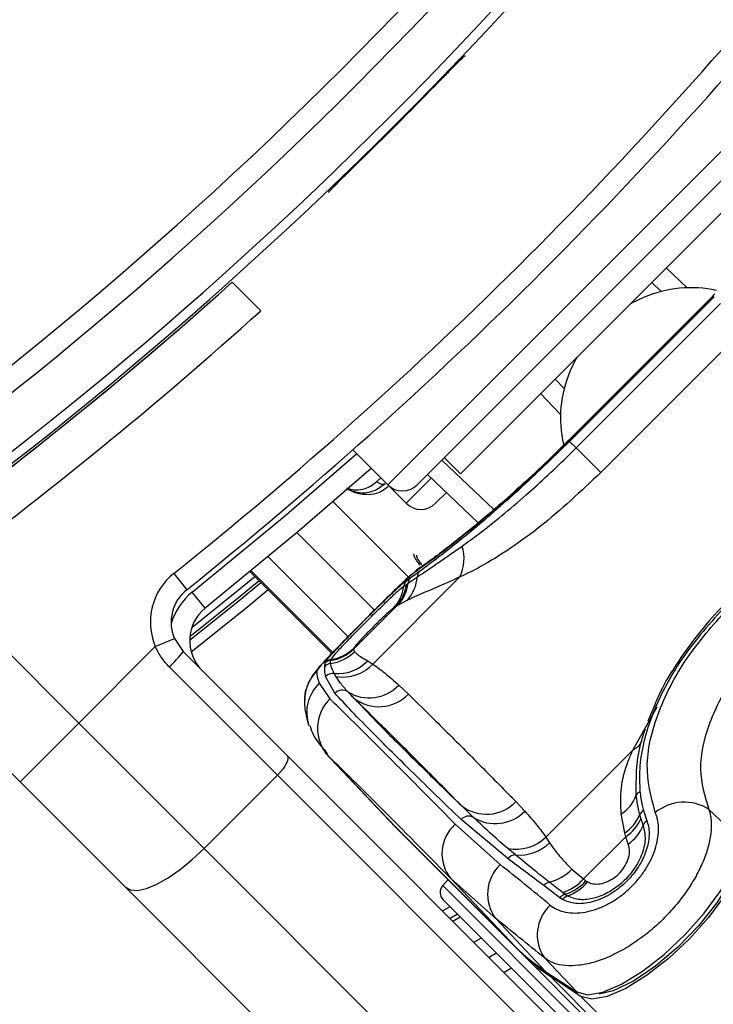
# Model space of a CAD drawing. Header units: millimetres. Extents: x 20 to 22981, y 40 to 19992.
# Tile 87 of 153: x 6835 to 6902, y 14519 to 14613. Entities that reach past the tile are written whole.
import ezdxf

# ---------------------------------------------------------------- set-up
doc = ezdxf.new("R2010")
doc.units = ezdxf.units.MM
doc.header["$LTSCALE"] = 2

msp = doc.modelspace()

# ---------------------------------------------------------------- linework, layer by layer
at = {"color": 7, "linetype": 'Continuous', "lineweight": 25}
for p, q in [((6878.063, 14609.971), (6878.127, 14609.972)), ((6873.476, 14568.645), (6906.286, 14601.454)), ((6864.959, 14596.804), (6864.959, 14596.867)), ((6905.225, 14597.283), (6877.648, 14569.705)), ((6858.397, 14585.421), (6855.635, 14588.183)), ((6897.016, 14587.269), (6896.09, 14588.147)), ((6902.183, 14587.05), (6901.995, 14586.862)), ((6902.003, 14586.854), (6888.076, 14572.927)), ((6902.033, 14586.824), (6888.106, 14572.897)), ((6888.174, 14572.83), (6902.101, 14586.756)), ((6888.804, 14572.2), (6902.73, 14586.127)), ((6902.003, 14586.853), (6902.033, 14586.824)), ((6905.109, 14583.748), (6891.183, 14569.821)), ((6886.783, 14578.84), (6887.662, 14577.914)), ((6888.069, 14572.935), (6887.498, 14572.367)), ((6888.174, 14572.83), (6888.804, 14572.2)), ((6867.282, 14572.01), (6870.647, 14568.645)), ((6891.183, 14569.821), (6888.804, 14572.2)), ((6876.092, 14571.261), (6877.648, 14569.705)), ((6879.368, 14564.982), (6874.465, 14569.634)), ((6870.647, 14568.645), (6872.432, 14566.86)), ((6876.296, 14567.897), (6875.261, 14566.861)), ((6826.842, 14559.7), (6840.854, 14545.688)), ((6850.013, 14560.095), (6851.262, 14558.533)), ((6857.375, 14560.257), (6865.244, 14552.389)), ((6877.599, 14559.768), (6869.206, 14551.375)), ((6872.459, 14559.42), (6872.852, 14559.697)), ((6872.198, 14558.877), (6872.451, 14559.053)), ((6872.451, 14559.053), (6872.601, 14559.157)), ((6853.047, 14556.749), (6851.798, 14558.311)), ((6867.357, 14552.822), (6871.43, 14556.895)), ((6871.43, 14556.895), (6871.151, 14556.708)), ((6871.593, 14557.004), (6871.43, 14556.895)), ((6872.553, 14557.536), (6871.593, 14557.004)), ((6835.197, 14540.031), (6820.738, 14554.49)), ((6848.235, 14553.069), (6850.077, 14553.849)), ((6850.077, 14553.849), (6850.932, 14552.581)), ((6848.235, 14553.069), (6840.854, 14545.688)), ((6867.365, 14552.871), (6867.357, 14552.822)), ((6867.377, 14552.905), (6867.365, 14552.871)), ((6850.932, 14552.581), (6860.948, 14542.564)), ((6867.357, 14552.822), (6867.432, 14552.56)), ((6860.018, 14540.666), (6849.584, 14551.1)), ((6864.565, 14551.144), (6864.605, 14551.482)), ((6864.605, 14551.482), (6864.629, 14551.542)), ((6865.149, 14551.711), (6865.157, 14551.76)), ((6865.157, 14551.76), (6865.178, 14551.814)), ((6868.71, 14551.686), (6869.206, 14551.375)), ((6865.554, 14548.559), (6864.658, 14550.177)), ((6865.655, 14550.168), (6865.491, 14550.458)), ((6864.025, 14549.515), (6865.059, 14548.021)), ((6871.712, 14549.339), (6872.631, 14548.481)), ((6896.385, 14547.453), (6895.718, 14545.861)), ((6835.197, 14540.031), (6840.854, 14545.688)), ((6840.854, 14545.688), (6852.947, 14533.595)), ((6860.948, 14542.564), (6920.922, 14482.59)), ((6864.576, 14542.86), (6870.771, 14536.31)), ((6864.938, 14542.488), (6871.133, 14535.937)), ((6885.889, 14534.692), (6894.282, 14543.085)), ((6860.018, 14540.666), (6852.947, 14533.595)), ((6919.992, 14480.692), (6860.018, 14540.666)), ((6845.355, 14529.873), (6835.197, 14540.031)), ((6882.995, 14538.117), (6883.854, 14537.198)), ((6893.494, 14535.102), (6893.157, 14536.931)), ((6894.93, 14536.828), (6895.036, 14536.468)), ((6895.296, 14537.252), (6895.625, 14536.254)), ((6901.606, 14537.364), (6904.613, 14534.515)), ((6871.133, 14535.937), (6882.925, 14524.146)), ((6871.133, 14535.937), (6871.144, 14535.927)), ((6871.144, 14535.927), (6882.935, 14524.135)), ((6877.15, 14535.931), (6881.498, 14532.042)), ((6882.212, 14532.624), (6877.721, 14536.393)), ((6895.036, 14536.468), (6895.265, 14535.81)), ((6883.323, 14523.725), (6871.531, 14535.517)), ((6893.591, 14534.733), (6893.494, 14535.102)), ((6885.889, 14534.692), (6886.253, 14534.143)), ((6893.591, 14534.733), (6889.519, 14530.661)), ((6893.838, 14534.021), (6893.591, 14534.733)), ((6852.947, 14533.595), (6912.921, 14473.621)), ((6882.972, 14532.976), (6882.226, 14533.598)), ((6888.396, 14531.596), (6889.519, 14530.661)), ((6876.455, 14530.593), (6875.951, 14530.033)), ((6881.05, 14526.849), (6876.73, 14530.696)), ((6876.73, 14530.696), (6882.925, 14524.146)), ((6889.519, 14530.661), (6889.753, 14530.483)), ((6905.329, 14469.899), (6845.355, 14529.873)), ((6887.235, 14528.853), (6885.686, 14530.023)), ((6887.737, 14529.18), (6887.501, 14529.359)), ((6875.987, 14528.657), (6890.081, 14514.563)), ((6887.492, 14528.682), (6887.235, 14528.853)), ((6876.906, 14526.607), (6877.621, 14527.022)), ((6881.05, 14526.849), (6885.896, 14521.726)), ((6878.957, 14524.555), (6879.671, 14524.973)), ((6881.131, 14523.513), (6880.419, 14523.093)), ((6882.925, 14524.146), (6882.935, 14524.135)), ((6883.323, 14523.725), (7162.138, 14244.91)), ((6885.762, 14523.045), (6888.862, 14519.768)), ((6882.591, 14522.053), (6881.88, 14521.632)), ((6885.896, 14521.726), (6888.862, 14519.768)), ((6885.989, 14521.648), (6888.954, 14519.69)), ((6889.26, 14519.348), (6886.294, 14521.305)), ((6886.294, 14521.305), (7930.77, 13476.829))]:
    msp.add_line(p, q, dxfattribs=at)
at = {"color": 8, "linetype": 'Continuous', "lineweight": 25}
for p, q in [((6870.647, 14568.645), (6906.286, 14604.283)), ((6897.488, 14589.545), (6899.506, 14587.63)), ((6887.3, 14575.424), (6885.385, 14577.442)), ((6888.077, 14572.927), (6888.106, 14572.897)), ((6875.863, 14571.032), (6880.884, 14566.268)), ((6869.604, 14568.968), (6869.964, 14569.328)), ((6872.432, 14566.86), (6874.845, 14569.274)), ((6865.385, 14567.011), (6872.657, 14559.739)), ((6861.898, 14564.028), (6869.365, 14556.561)), ((6859.121, 14561.7), (6866.815, 14554.005)), ((6857.376, 14560.258), (6865.244, 14552.389)), ((6865.343, 14552.493), (6857.487, 14560.35)), ((6894.282, 14543.085), (6896.618, 14547.238)), ((6864.938, 14542.488), (6864.787, 14542.706)), ((6890.751, 14515.233), (6875.951, 14530.033)), ((6875.934, 14527.579), (6876.651, 14527.993)), ((6877.382, 14527.262), (6876.666, 14526.847)), ((6889.26, 14519.348), (8151.148, 13257.459))]:
    msp.add_line(p, q, dxfattribs=at)
at = {"color": 7, "linetype": 'Continuous', "lineweight": 25, "flags": 128}
for points in [[(6895.305, 14586.696), (6894.157, 14586.149), (6894.014, 14586.071)], [(6888.859, 14580.917), (6888.781, 14580.774), (6888.234, 14579.625)], [(6869.063, 14570.229), (6861.957, 14564.078), (6853.047, 14556.749)], [(6851.545, 14553.672), (6856.328, 14557.508), (6858.414, 14559.218)], [(6860.948, 14542.564), (6861.015, 14542.443), (6861.026, 14542.272), (6860.979, 14542.057), (6860.876, 14541.808), (6860.722, 14541.534), (6860.522, 14541.244), (6860.284, 14540.952), (6860.018, 14540.666)], [(6870.771, 14536.31), (6870.801, 14536.279), (6871.133, 14535.937)], [(6870.971, 14536.101), (6871.198, 14535.858), (6871.531, 14535.517)], [(6888.862, 14519.768), (6889.912, 14519.494), (6891.386, 14519.752), (6893.186, 14520.526), (6895.196, 14521.766), (6897.286, 14523.39), (6899.32, 14525.295), (6901.166, 14527.355), (6902.705, 14529.438), (6903.836, 14531.408), (6904.486, 14533.138), (6904.613, 14534.515)], [(6905.034, 14534.116), (6904.907, 14532.737), (6904.256, 14531.004), (6903.123, 14529.031), (6901.582, 14526.945), (6899.734, 14524.882), (6897.696, 14522.975), (6895.603, 14521.348), (6893.59, 14520.107), (6891.787, 14519.331), (6890.312, 14519.073), (6889.26, 14519.348)], [(6845.355, 14529.873), (6845.841, 14529.604), (6846.526, 14529.563), (6847.383, 14529.752), (6848.38, 14530.162), (6849.478, 14530.779), (6850.634, 14531.578), (6851.806, 14532.529), (6852.947, 14533.595)], [(6904.586, 14533.627), (6904.415, 14532.282), (6903.661, 14530.438), (6902.371, 14528.349), (6900.647, 14526.176), (6898.624, 14524.091), (6896.461, 14522.256), (6894.326, 14520.817), (6892.389, 14519.886), (6891.024, 14519.55)], [(6885.896, 14521.726), (6885.981, 14521.653), (6885.989, 14521.648)], [(6888.862, 14519.768), (6888.947, 14519.696), (6888.954, 14519.69)]]:
    msp.add_lwpolyline(points, dxfattribs=at)
at = {"color": 8, "linetype": 'Continuous', "lineweight": 25, "flags": 128}
for points in [[(6851.798, 14558.311), (6860.665, 14565.605), (6867.646, 14571.646)], [(6873.854, 14560.72), (6873.817, 14560.695), (6873.274, 14560.235)], [(6851.753, 14554.899), (6856.425, 14558.662), (6857.823, 14559.81)], [(6858.238, 14559.394), (6856.41, 14557.895), (6851.562, 14554.002)], [(6859.124, 14558.508), (6856.959, 14556.733), (6851.7, 14552.521)]]:
    msp.add_lwpolyline(points, dxfattribs=at)
at = {"color": 7, "linetype": 'Continuous', "lineweight": 25}
for centre, radius, start, end in [((6779.289, 14695.641), 202, 335.42677, 114.57323), ((6588.795, 14886.136), 392.331, 303.6328, 326.3672), ((6588.795, 14886.136), 394.415, 303.6328, 326.3672), ((6588.795, 14886.136), 398.862, 303.6328, 326.3672), ((6588.795, 14886.136), 399.777, 303.6328, 326.3672), ((6591.482, 14883.449), 414, 308.64351, 321.35649), ((6591.482, 14883.449), 416, 308.64351, 321.35649), ((6588.795, 14886.136), 399.86, 314.24538, 315.75462), ((6588.795, 14886.136), 400, 303.6328, 311.84714), ((6899.866, 14576.1), 11.537, 77.57908, 113.28737), ((6587.689, 14885.31), 404, 306.29644, 312.07236), ((6588.795, 14886.136), 400, 303.6328, 310.85259), ((6898.823, 14575.066), 11.529, 156.70562, 192.7686), ((6872.062, 14570.059), 2, 225, 315), ((6873.846, 14568.275), 2, 225, 315), ((6873.867, 14561.552), 4.137, 334.45211, 16.68675), ((6853.76, 14555.409), 6, 128.64351, 202.95834), ((6869.706, 14560.047), 3.795, 318.58943, 355.72049), ((6873.525, 14559.055), 0.93, 136.37838, 173.68207), ((6874.369, 14559.734), 0.878, 137.60229, 178.05066), ((6853.76, 14555.409), 4, 128.64351, 202.95834), ((6868.391, 14559.377), 3.84, 315.95981, 352.51974), ((6868.697, 14559.508), 3.782, 316.28289, 353.0911), ((6868.844, 14559.602), 3.783, 316.60268, 353.24452), ((6873.145, 14558.755), 0.955, 135.89214, 172.64581), ((6855.545, 14553.625), 4, 128.64351, 225), ((6864.551, 14555.713), 3.999, 278.72159, 314.71223), ((6864.606, 14555.73), 3.957, 278.31618, 314.43799), ((6842.35, 14559.039), 10.741, 312.33767, 323.03389), ((6864.59, 14555.413), 4.027, 277.86463, 314.89314), ((6864.543, 14555.666), 4.001, 278.70091, 314.69828), ((6865.269, 14550.431), 1.002, 97.29543, 134.61303), ((6865.308, 14550.772), 0.999, 98.69045, 134.71141), ((6865.32, 14550.837), 0.987, 98.25329, 134.4573), ((6865.821, 14554.425), 3.981, 265.24198, 316.53946), ((6866.313, 14554.062), 3.949, 260.41675, 317.11862), ((6866.598, 14547.829), 3.979, 134.78539, 178.70913), ((6865.364, 14549.456), 1.009, 82.81376, 134.38898), ((6868.864, 14552.017), 3.909, 238.28482, 316.76278), ((6866.263, 14547.857), 0.998, 56.77808, 135.26366), ((6869.794, 14551.165), 3.906, 232.01316, 316.5911), ((6867.843, 14545.192), 3.969, 134.53875, 222.95073), ((6891.251, 14539.934), 3.557, 302.41093, 339.29018), ((6895.349, 14538.337), 0.842, 117.42489, 156.26645), ((6880.157, 14540.816), 3.916, 232.02145, 316.42955), ((6899.231, 14533.631), 4.425, 57.53622, 129.0591), ((6878.44, 14535.742), 0.97, 60.96364, 137.89219), ((6881.004, 14539.973), 3.978, 238.25351, 315.76203), ((6891.354, 14538.342), 3.883, 303.44094, 337.04942), ((6895.809, 14536.439), 0.961, 122.22594, 156.12593), ((6879.655, 14533.096), 3.783, 131.4596, 219.36279), ((6891.412, 14538.015), 3.94, 303.58957, 336.88929), ((6891.49, 14537.357), 4.08, 305.13419, 337.71075), ((6896.204, 14535.418), 1.017, 124.71579, 157.36131), ((6882.999, 14537.688), 4.163, 259.29241, 313.96486), ((6883.325, 14537.18), 4.219, 265.20879, 313.95768), ((6882.986, 14531.948), 1.028, 90.77151, 138.85846), ((6884.168, 14529.196), 3.903, 133.17459, 216.97114), ((6885.179, 14534.711), 4.478, 283.33703, 315.92973), ((6886.517, 14529.285), 1.111, 105.90957, 138.37856), ((6886.153, 14533.665), 4.512, 287.38417, 318.2505), ((6886.38, 14533.491), 4.52, 287.47342, 318.26682), ((6886.521, 14533.124), 4.35, 289.48419, 320.95897), ((6876.694, 14529.364), 1, 138, 225), ((6888.08, 14528.104), 1.129, 107.65591, 138.44393), ((6888.338, 14528.001), 1.086, 109.73782, 141.2283), ((6888.926, 14525.272), 3.869, 132.38368, 215.1453), ((6896.329, 14537.569), 18.97, 225.04205, 236.63391), ((6896.728, 14537.15), 18.972, 225.04205, 236.63391)]:
    msp.add_arc(centre, radius, start, end, dxfattribs=at)
at = {"color": 8, "linetype": 'Continuous', "lineweight": 25}
for centre, radius, start, end in [((6855.545, 14553.625), 6, 128.64351, 164.4516), ((6866.795, 14546.687), 3.958, 134.40754, 198.81242), ((6893.197, 14545.147), 2.33, 297.76423, 323.77615)]:
    msp.add_arc(centre, radius, start, end, dxfattribs=at)
at = {"color": 7, "linetype": 'Continuous', "lineweight": 25}
for centre, major_axis, ratio, start_param, end_param in [((6972.971, 14431.371), (-108.975, 119.844), 0.055229, 0.058825, 0.125695), ((6974.454, 14432.854), (-111.663, 117.156), 0.008717, 5.779513, 6.090173), ((6971.557, 14430.096), (-108.835, 114.328), 0.008938, 5.779523, 6.090184), ((6972.971, 14431.371), (-114.321, 114.498), 0.072841, 5.64234, 5.70921), ((6970.148, 14428.552), (-111.493, 111.67), 0.074687, 5.642343, 5.709213)]:
    msp.add_ellipse(centre, major_axis=major_axis, ratio=ratio, start_param=start_param, end_param=end_param, dxfattribs=at)
for points, knots in [([(6875.238, 14607.14), (6875.552, 14607.462), (6876.18, 14608.106), (6877.02, 14608.961), (6877.659, 14609.601), (6877.997, 14609.927), (6878.045, 14609.959), (6878.063, 14609.971)], [0, 0, 0, 0, 0.217103, 0.434207, 0.651285, 0.868325, 1, 1, 1, 1]), ([(6864.959, 14596.867), (6864.991, 14596.909), (6865.056, 14596.992), (6865.554, 14597.497), (6866.286, 14598.222), (6867.08, 14599), (6867.595, 14599.502), (6867.79, 14599.692)], [0, 0, 0, 0, 0.2170511, 0.4341034, 0.6511343, 0.8681856, 1, 1, 1, 1]), ([(6888.106, 14572.897), (6886.51, 14571.348), (6883.307, 14568.242), (6878.809, 14564.409), (6875.124, 14561.526), (6873.895, 14560.669), (6873.274, 14560.235)], [0, 0, 0, 0, 0.2460387, 0.4933441, 0.7436901, 1, 1, 1, 1]), ([(6873.72, 14560.326), (6874.111, 14560.616), (6875.396, 14561.568), (6878.512, 14564.014), (6883.214, 14568.018), (6886.522, 14571.227), (6888.174, 14572.83)], [0, 0, 0, 0, 0.1290831, 0.4243381, 0.7125613, 1, 1, 1, 1]), ([(6887.498, 14572.367), (6887.238, 14572.106), (6886.172, 14571.037), (6884.26, 14569.248), (6881.873, 14567.097), (6879.631, 14565.182), (6877.627, 14563.549), (6875.938, 14562.233), (6874.598, 14561.237), (6874.102, 14560.893), (6873.853, 14560.72)], [0, 0, 0, 0, 0.0433352, 0.1779687, 0.3131993, 0.4485094, 0.5851875, 0.722529, 0.8611928, 1, 1, 1, 1]), ([(6877.83, 14562.74), (6878.347, 14563.117), (6880.232, 14564.494), (6883.766, 14567.405), (6887.014, 14570.421), (6888.591, 14571.988), (6888.804, 14572.2)], [0, 0, 0, 0, 0.159037, 0.579884, 0.943274, 1, 1, 1, 1]), ([(6869.604, 14568.968), (6869.674, 14568.909), (6869.814, 14568.789), (6870.059, 14568.707), (6870.256, 14568.709), (6870.35, 14568.755), (6870.385, 14568.773)], [0, 0, 0, 0, 0.279636, 0.559272, 0.838908, 1, 1, 1, 1]), ([(6891.183, 14569.821), (6889.258, 14568.015), (6886.381, 14565.315), (6882.444, 14562.464), (6879.807, 14560.811), (6878.258, 14560.079), (6877.599, 14559.768)], [0, 0, 0, 0, 0.4193721, 0.6268455, 0.841167, 1, 1, 1, 1]), ([(6866.693, 14568.322), (6866.72, 14568.302), (6866.961, 14568.126), (6867.568, 14567.929), (6868.419, 14567.838), (6869.457, 14568.049), (6870.034, 14568.499), (6870.385, 14568.773)], [0, 0, 0, 0, 0.019593, 0.174111, 0.402339, 0.637038, 1, 1, 1, 1]), ([(6873.491, 14559.764), (6873.755, 14559.941), (6874.863, 14560.682), (6876.547, 14561.85), (6877.83, 14562.74)], [0, 0, 0, 0, 0.238761, 1, 1, 1, 1]), ([(6873.118, 14561.998), (6873.195, 14561.77), (6873.326, 14561.379), (6873.621, 14561.05), (6873.744, 14560.913)], [0, 0, 0, 0, 0.582959, 1, 1, 1, 1]), ([(6873.86, 14560.722), (6873.848, 14560.715), (6873.615, 14560.571), (6873.216, 14560.231), (6872.451, 14559.576), (6871.333, 14558.504), (6870.002, 14557.199), (6869.039, 14556.238), (6868.602, 14555.802)], [0, 0, 0, 0, 0.006151, 0.126783, 0.343161, 0.567957, 0.803808, 1, 1, 1, 1]), ([(6877.599, 14559.768), (6876.819, 14559.413), (6875.237, 14558.694), (6873.624, 14558.039), (6872.843, 14557.673), (6872.553, 14557.536)], [0, 0, 0, 0, 0.3790061, 0.7687831, 1, 1, 1, 1]), ([(6872.601, 14559.157), (6872.789, 14559.287), (6873.059, 14559.472), (6873.39, 14559.696), (6873.491, 14559.764)], [0, 0, 0, 0, 0.696657, 1, 1, 1, 1]), ([(6872.852, 14559.697), (6873.04, 14559.832), (6873.304, 14560.021), (6873.628, 14560.258), (6873.72, 14560.326)], [0, 0, 0, 0, 0.71409, 1, 1, 1, 1]), ([(6864.629, 14551.542), (6864.724, 14551.683), (6864.916, 14551.964), (6865.769, 14552.895), (6866.942, 14554.107), (6868.289, 14555.466), (6869.604, 14556.774), (6870.784, 14557.928), (6871.76, 14558.848), (6872.256, 14559.274), (6872.432, 14559.401), (6872.459, 14559.42)], [0, 0, 0, 0, 0.128772, 0.257506, 0.386957, 0.507462, 0.621373, 0.734927, 0.852016, 0.977201, 1, 1, 1, 1]), ([(6865.178, 14551.814), (6865.275, 14551.955), (6865.468, 14552.238), (6866.331, 14553.172), (6867.456, 14554.331), (6868.668, 14555.552), (6869.823, 14556.697), (6870.843, 14557.687), (6871.707, 14558.494), (6872.029, 14558.746), (6872.198, 14558.877)], [0, 0, 0, 0, 0.14005, 0.280395, 0.409802, 0.528506, 0.640305, 0.752924, 0.870839, 1, 1, 1, 1]), ([(6871.151, 14556.708), (6871.112, 14556.68), (6870.994, 14556.597), (6870.687, 14556.335), (6870.221, 14555.905), (6869.696, 14555.401), (6869.106, 14554.817), (6868.504, 14554.203), (6867.948, 14553.614), (6867.524, 14553.135), (6867.426, 14552.981), (6867.377, 14552.905)], [0, 0, 0, 0, 0.061845, 0.1849, 0.290127, 0.388407, 0.48934, 0.604425, 0.718225, 0.859767, 1, 1, 1, 1]), ([(6903.6, 14557.404), (6902.056, 14555.694), (6898.964, 14552.268), (6895.95, 14546.575), (6894.821, 14542.143), (6894.928, 14539.798), (6894.961, 14539.084)], [0, 0, 0, 0, 0.287424, 0.575721, 0.870977, 1, 1, 1, 1]), ([(6896.442, 14537.067), (6896.038, 14538.563), (6895.231, 14541.547), (6896.644, 14547.047), (6899.595, 14552.492), (6902.485, 14555.673), (6903.84, 14557.164)], [0, 0, 0, 0, 0.263204, 0.524727, 0.777185, 1, 1, 1, 1]), ([(6903.364, 14557.36), (6903.17, 14557.167), (6902.15, 14556.15), (6900.413, 14554.124), (6898.375, 14551.268), (6897.008, 14548.997), (6896.497, 14547.731), (6896.385, 14547.453)], [0, 0, 0, 0, 0.064531, 0.339586, 0.628569, 0.91851, 1, 1, 1, 1]), ([(6868.602, 14555.802), (6868.544, 14555.744), (6868.007, 14555.21), (6866.971, 14554.166), (6865.657, 14552.83), (6864.538, 14551.658), (6863.819, 14550.835), (6863.269, 14550.131), (6862.829, 14549.192), (6862.602, 14548.451), (6862.645, 14547.996), (6862.654, 14547.899)], [0, 0, 0, 0, 0.019489, 0.18052, 0.341758, 0.509074, 0.6918, 0.81673, 0.891072, 0.976876, 1, 1, 1, 1]), ([(6868.108, 14555.307), (6867.619, 14554.816), (6866.612, 14553.805), (6865.299, 14552.459), (6864.299, 14551.385), (6863.846, 14550.824), (6863.807, 14550.694), (6863.795, 14550.653)], [0, 0, 0, 0, 0.205185, 0.42219, 0.649845, 0.891012, 1, 1, 1, 1]), ([(6907.146, 14553.858), (6906.062, 14552.659), (6903.754, 14550.105), (6901.451, 14545.673), (6900.437, 14541.137), (6901.216, 14538.625), (6901.606, 14537.364)], [0, 0, 0, 0, 0.223488, 0.476086, 0.737075, 1, 1, 1, 1]), ([(6849.584, 14551.1), (6849.449, 14551.242), (6849.179, 14551.527), (6848.821, 14552.004), (6848.497, 14552.516), (6848.323, 14552.884), (6848.235, 14553.069)], [0, 0, 0, 0, 0.244592, 0.491236, 0.744461, 1, 1, 1, 1]), ([(6867.432, 14552.56), (6867.51, 14552.482), (6867.746, 14552.245), (6868.324, 14551.91), (6868.71, 14551.686)], [0, 0, 0, 0, 0.3319634, 1, 1, 1, 1]), ([(6864.658, 14550.177), (6864.626, 14550.354), (6864.562, 14550.706), (6864.564, 14550.998), (6864.565, 14551.144)], [0, 0, 0, 0, 0.499862, 1, 1, 1, 1]), ([(6865.141, 14551.424), (6865.137, 14551.495), (6865.131, 14551.594), (6865.145, 14551.686), (6865.149, 14551.711)], [0, 0, 0, 0, 0.722931, 1, 1, 1, 1]), ([(6865.491, 14550.458), (6865.376, 14550.694), (6865.203, 14551.049), (6865.157, 14551.33), (6865.141, 14551.424)], [0, 0, 0, 0, 0.6659876, 1, 1, 1, 1]), ([(6869.206, 14551.375), (6869.593, 14551.093), (6870.468, 14550.456), (6871.266, 14549.74), (6871.712, 14549.339)], [0, 0, 0, 0, 0.441401, 1, 1, 1, 1]), ([(6866.809, 14548.692), (6866.556, 14548.972), (6866.106, 14549.47), (6865.793, 14549.956), (6865.655, 14550.168)], [0, 0, 0, 0, 0.562494, 1, 1, 1, 1]), ([(6877.721, 14536.393), (6876.11, 14537.948), (6872.888, 14541.06), (6869.536, 14544.395), (6867.082, 14546.904), (6866.064, 14548.007), (6865.554, 14548.559)], [0, 0, 0, 0, 0.287942, 0.575885, 0.787474, 1, 1, 1, 1]), ([(6867.39, 14548.086), (6867.281, 14548.201), (6867.083, 14548.409), (6866.894, 14548.604), (6866.809, 14548.692)], [0, 0, 0, 0, 0.550084, 1, 1, 1, 1]), ([(6867.39, 14548.086), (6868.384, 14547.04), (6870.191, 14545.137), (6873.892, 14541.465), (6876.591, 14538.849), (6877.747, 14537.729)], [0, 0, 0, 0, 0.411197, 0.74781, 1, 1, 1, 1]), ([(6877.747, 14537.729), (6877.499, 14537.982), (6876.098, 14539.41), (6873.532, 14542.001), (6870.326, 14545.199), (6868.271, 14547.22), (6867.39, 14548.086)], [0, 0, 0, 0, 0.072703, 0.409757, 0.746813, 1, 1, 1, 1]), ([(6872.631, 14548.481), (6873.513, 14547.613), (6875.569, 14545.592), (6878.777, 14542.392), (6881.344, 14539.799), (6882.746, 14538.37), (6882.995, 14538.117)], [0, 0, 0, 0, 0.253188, 0.590242, 0.927296, 1, 1, 1, 1]), ([(6862.62, 14547.941), (6862.624, 14547.694), (6862.637, 14546.941), (6862.812, 14546.175), (6862.979, 14545.632), (6863.03, 14545.465)], [0, 0, 0, 0, 0.2526218, 0.769726, 1, 1, 1, 1]), ([(6863.153, 14545.426), (6863.156, 14545.414), (6863.281, 14544.774), (6863.879, 14543.83), (6864.54, 14543.086), (6864.834, 14542.754)], [0, 0, 0, 0, 0.0107906, 0.5585417, 1, 1, 1, 1]), ([(6895.46, 14545.109), (6895.292, 14544.607), (6894.537, 14542.349), (6894.56, 14540.283), (6894.578, 14538.676)], [0, 0, 0, 0, 0.222458, 1, 1, 1, 1]), ([(6893.157, 14536.931), (6893.117, 14537.756), (6893.036, 14539.428), (6893.572, 14541.488), (6894.128, 14542.739), (6894.282, 14543.085)], [0, 0, 0, 0, 0.413547, 0.837804, 1, 1, 1, 1]), ([(6894.578, 14538.676), (6894.638, 14538.238), (6894.723, 14537.61), (6894.882, 14537.01), (6894.93, 14536.828)], [0, 0, 0, 0, 0.696668, 1, 1, 1, 1]), ([(6894.961, 14539.084), (6895.018, 14538.637), (6895.098, 14538.011), (6895.252, 14537.421), (6895.296, 14537.252)], [0, 0, 0, 0, 0.714143, 1, 1, 1, 1]), ([(6878.911, 14536.59), (6878.695, 14536.802), (6878.303, 14537.187), (6877.92, 14537.561), (6877.747, 14537.729)], [0, 0, 0, 0, 0.5500844, 1, 1, 1, 1]), ([(6883.854, 14537.198), (6884.254, 14536.752), (6884.971, 14535.954), (6885.608, 14535.078), (6885.889, 14534.692)], [0, 0, 0, 0, 0.558599, 1, 1, 1, 1]), ([(6901.606, 14537.364), (6901.648, 14537.226), (6901.73, 14536.949), (6901.837, 14536.293), (6901.853, 14535.338), (6901.641, 14534.051), (6901.211, 14532.684), (6900.589, 14531.307), (6899.776, 14529.913), (6898.8, 14528.554), (6897.66, 14527.235), (6896.381, 14525.999), (6894.979, 14524.872), (6893.494, 14523.902), (6891.966, 14523.123), (6890.466, 14522.582), (6889.035, 14522.291), (6887.754, 14522.272), (6886.621, 14522.5), (6886.051, 14522.861), (6885.762, 14523.045)], [0, 0, 0, 0, 0.024785, 0.049686, 0.107765, 0.167412, 0.223188, 0.280405, 0.335281, 0.391587, 0.447567, 0.505107, 0.563745, 0.624165, 0.68539, 0.748571, 0.810597, 0.874566, 0.936347, 1, 1, 1, 1]), ([(6886.318, 14528.13), (6886.528, 14527.983), (6886.953, 14527.684), (6887.757, 14527.437), (6888.667, 14527.346), (6889.646, 14527.435), (6890.679, 14527.701), (6891.695, 14528.126), (6892.69, 14528.704), (6893.595, 14529.389), (6894.421, 14530.178), (6895.126, 14531.022), (6895.721, 14531.922), (6896.187, 14532.844), (6896.524, 14533.783), (6896.722, 14534.712), (6896.773, 14535.614), (6896.689, 14536.289), (6896.562, 14536.765), (6896.482, 14536.966), (6896.442, 14537.067)], [0, 0, 0, 0, 0.0632692, 0.1282724, 0.1911666, 0.2559089, 0.3168869, 0.3798359, 0.4372857, 0.496647, 0.5512174, 0.6075109, 0.6614454, 0.7169339, 0.7726393, 0.8298318, 0.8887739, 0.9492426, 0.9745671, 1, 1, 1, 1]), ([(6882.226, 14533.598), (6881.713, 14534.035), (6880.542, 14535.034), (6879.498, 14536.03), (6878.911, 14536.59)], [0, 0, 0, 0, 0.437506, 1, 1, 1, 1]), ([(6895.625, 14536.254), (6895.649, 14536.186), (6895.818, 14535.717), (6895.908, 14534.711), (6895.557, 14533.169), (6894.759, 14531.633), (6893.562, 14530.217), (6892.02, 14529.055), (6890.325, 14528.358), (6888.7, 14528.188), (6887.895, 14528.517), (6887.492, 14528.682)], [0, 0, 0, 0, 0.021466, 0.146972, 0.265052, 0.37829, 0.491889, 0.612335, 0.742127, 0.871039, 1, 1, 1, 1]), ([(6895.265, 14535.81), (6895.366, 14535.386), (6895.567, 14534.537), (6895.189, 14532.955), (6894.349, 14531.443), (6893.187, 14530.188), (6891.869, 14529.278), (6890.497, 14528.741), (6889.095, 14528.576), (6888.364, 14528.867), (6887.972, 14529.024)], [0, 0, 0, 0, 0.136771, 0.2738047, 0.4000895, 0.5164073, 0.628045, 0.7408361, 0.8609888, 1, 1, 1, 1]), ([(6886.253, 14534.143), (6886.592, 14533.658), (6887.158, 14532.849), (6888.042, 14531.955), (6888.396, 14531.596)], [0, 0, 0, 0, 0.598892, 1, 1, 1, 1]), ([(6889.899, 14530.385), (6890.013, 14530.33), (6890.315, 14530.186), (6890.911, 14530.143), (6891.624, 14530.3), (6892.301, 14530.63), (6892.936, 14531.126), (6893.471, 14531.776), (6893.849, 14532.549), (6894.006, 14533.348), (6893.894, 14533.797), (6893.838, 14534.021)], [0, 0, 0, 0, 0.077485, 0.206091, 0.317362, 0.415605, 0.514532, 0.624244, 0.732937, 0.867116, 1, 1, 1, 1]), ([(6886.212, 14530.354), (6885.753, 14530.719), (6884.615, 14531.623), (6883.586, 14532.47), (6882.972, 14532.976)], [0, 0, 0, 0, 0.403381, 1, 1, 1, 1]), ([(6885.686, 14530.023), (6885.093, 14530.469), (6883.908, 14531.361), (6882.777, 14532.203), (6882.212, 14532.624)], [0, 0, 0, 0, 0.499862, 1, 1, 1, 1]), ([(6887.501, 14529.359), (6887.185, 14529.6), (6886.748, 14529.933), (6886.328, 14530.262), (6886.212, 14530.354)], [0, 0, 0, 0, 0.722931, 1, 1, 1, 1]), ([(6889.753, 14530.483), (6889.777, 14530.465), (6889.824, 14530.43), (6889.874, 14530.4), (6889.899, 14530.385)], [0, 0, 0, 0, 0.503349, 1, 1, 1, 1]), ([(6887.972, 14529.024), (6887.931, 14529.048), (6887.85, 14529.097), (6887.775, 14529.153), (6887.737, 14529.18)], [0, 0, 0, 0, 0.502419, 1, 1, 1, 1])]:
    msp.add_open_spline(points, degree=3, knots=knots, dxfattribs=at)
at = {"color": 8, "linetype": 'Continuous', "lineweight": 25}
for points, knots in [([(6866.725, 14568.349), (6866.79, 14568.318), (6867.067, 14568.186), (6867.686, 14568.122), (6868.661, 14568.24), (6869.252, 14568.696), (6869.604, 14568.968)], [0, 0, 0, 0, 0.056154, 0.237467, 0.545947, 1, 1, 1, 1]), ([(6870.693, 14568.475), (6870.395, 14568.247), (6869.851, 14567.831), (6868.82, 14567.646), (6867.865, 14567.75), (6867.119, 14568.018), (6866.786, 14568.27), (6866.705, 14568.332)], [0, 0, 0, 0, 0.289653, 0.529386, 0.770871, 0.944075, 1, 1, 1, 1]), ([(6873.41, 14561.879), (6873.42, 14561.814), (6873.453, 14561.606), (6873.627, 14561.264), (6873.836, 14561.031), (6873.928, 14560.929)], [0, 0, 0, 0, 0.204755, 0.650577, 1, 1, 1, 1]), ([(6873.274, 14560.235), (6873.055, 14560.065), (6872.619, 14559.726), (6871.357, 14558.528), (6869.832, 14557.028), (6868.666, 14555.869), (6868.129, 14555.329), (6868.108, 14555.307)], [0, 0, 0, 0, 0.257743, 0.513823, 0.759257, 0.990368, 1, 1, 1, 1])]:
    msp.add_open_spline(points, degree=3, knots=knots, dxfattribs=at)

doc.saveas('drawing.dxf')
